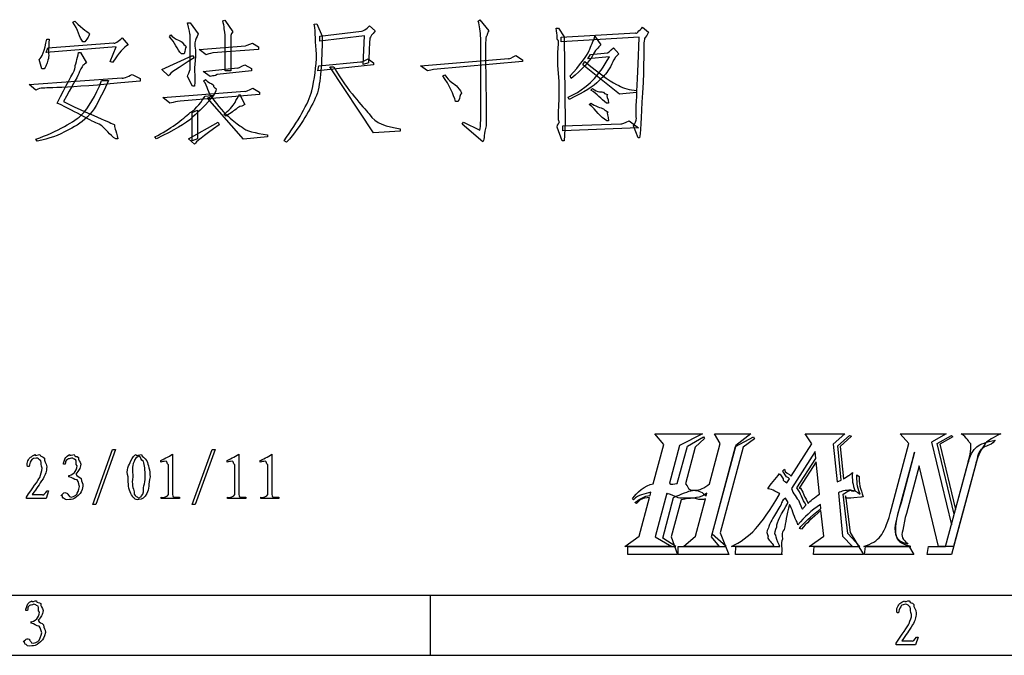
# Model space of a CAD drawing. Header units: millimetres. Extents: x 3 to 297, y 2 to 209.
# Tile 50 of 92: x 210 to 253, y 2 to 30. Entities that reach past the tile are written whole.
import ezdxf

# ---------------------------------------------------------------- set-up
doc = ezdxf.new("R2010")
doc.units = ezdxf.units.MM
doc.layers.get('0').update_dxf_attribs({"linetype": 'CONTINUOUS'})

msp = doc.modelspace()

# ---------------------------------------------------------------- linework, layer by layer
at = {"color": 0}
for p, q in [((212.544, 30.1032), (212.633, 30.1473)), ((217.571, 30.0812), (217.682, 30.0812)), ((217.682, 30.0812), (218.035, 29.5961)), ((219.115, 30.1694), (219.203, 30.1914)), ((219.203, 30.1914), (219.556, 29.6843)), ((223.128, 30.015), (223.238, 30.0371)), ((223.238, 30.0371), (223.48, 29.4859)), ((225.553, 29.9489), (225.796, 29.7284)), ((230.316, 30.1473), (230.382, 30.2135)), ((230.382, 30.2135), (230.779, 29.7284)), ((233.733, 29.8387), (233.843, 29.8387)), ((233.843, 29.8387), (234.086, 29.4638)), ((237.526, 29.8827), (237.79, 29.6623)), ((214.705, 29.4197), (214.97, 29.111)), ((216.778, 29.4638), (216.844, 29.552)), ((219.225, 27.9645), (219.225, 29.5741)), ((223.37, 29.4859), (225.2, 29.7064)), ((225.333, 29.5079), (223.37, 29.2654)), ((223.37, 29.2654), (223.37, 29.4859)), ((225.267, 28.2512), (225.333, 29.5079)), ((230.426, 25.8038), (230.426, 29.3977)), ((233.954, 29.4418), (237.217, 29.6402)), ((237.371, 29.4418), (233.954, 29.2433)), ((233.954, 29.2433), (233.954, 29.4418)), ((234.086, 29.4638), (234.13, 25.6715)), ((235.431, 29.4859), (235.695, 29.111)), ((214.441, 29.0229), (211.376, 28.7803)), ((211.376, 28.7803), (211.442, 28.9788)), ((211.398, 29.3536), (211.508, 29.3536)), ((211.442, 28.9788), (214.331, 29.1992)), ((213.074, 29.2433), (212.985, 29.2433)), ((214.176, 28.3834), (214.441, 29.0229)), ((217.516, 29.0229), (217.516, 29.0229)), ((218.079, 28.9126), (220.107, 29.0669)), ((220.416, 29.1772), (220.681, 29.0229)), ((220.416, 29.1772), (220.416, 29.1772)), ((220.681, 29.0229), (220.681, 28.9126)), ((236.247, 28.9788), (236.489, 28.7142)), ((212.787, 28.7803), (212.875, 28.7803)), ((212.875, 28.7803), (213.14, 28.3173)), ((216.447, 28.0307), (217.792, 28.648)), ((217.417, 28.7142), (217.307, 28.7142)), ((217.792, 28.648), (217.858, 28.5378)), ((218.387, 28.6701), (218.079, 28.9126)), ((220.681, 28.9126), (218.674, 28.7583)), ((227.78, 28.185), (231.638, 28.5157)), ((231.969, 28.648), (232.256, 28.4496)), ((235.122, 28.4937), (235.233, 28.6921)), ((236.07, 28.5819), (235.122, 28.4937)), ((235.233, 28.6921), (235.982, 28.7583)), ((211.177, 28.0527), (211.067, 28.4716)), ((214.286, 28.3393), (214.176, 28.3834)), ((218.255, 27.9425), (219.754, 28.0968)), ((220.085, 28.2291), (220.372, 28.0748)), ((220.372, 28.0748), (220.372, 27.9645)), ((225.729, 28.2291), (223.282, 27.9645)), ((223.282, 27.9645), (223.326, 28.185)), ((223.326, 28.185), (225.156, 28.3614)), ((225.729, 25.2525), (223.811, 28.1409)), ((223.811, 28.1409), (223.988, 28.1409)), ((225.509, 28.3173), (225.267, 28.2512)), ((225.487, 28.4937), (225.729, 28.3173)), ((225.487, 28.4937), (225.487, 28.4937)), ((225.729, 28.3173), (225.729, 28.2291)), ((228.089, 27.9645), (227.78, 28.185)), ((232.256, 28.3834), (228.353, 28.0307)), ((232.256, 28.4496), (232.256, 28.3834)), ((234.902, 28.2291), (234.99, 28.3834)), ((236.511, 26.9503), (234.902, 28.2291)), ((210.626, 27.3692), (214.683, 27.6558)), ((211.288, 28.0527), (211.177, 28.0527)), ((212.798, 27.8543), (212.798, 27.8543)), ((215.146, 27.8102), (215.499, 27.6338)), ((215.499, 27.6338), (215.499, 27.5235)), ((216.734, 27.744), (216.447, 28.0307)), ((217.792, 27.3031), (217.571, 27.722)), ((218.564, 27.722), (218.255, 27.9425)), ((220.372, 27.9645), (218.873, 27.8102)), ((219.468, 27.9645), (219.225, 27.9645)), ((228.772, 27.744), (228.86, 27.7881)), ((234.395, 27.6338), (234.351, 27.744)), ((234.395, 27.6338), (234.395, 27.6338)), ((210.913, 27.1267), (210.626, 27.3692)), ((213.801, 27.5456), (214.11, 27.5456)), ((217.88, 27.3031), (217.792, 27.3031)), ((218.277, 27.5235), (218.365, 27.5897)), ((218.707, 27.3472), (218.707, 27.3472)), ((220.438, 27.2149), (220.725, 27.0385)), ((235.64, 27.5566), (235.64, 27.5566)), ((237.547, 27.4574), (237.547, 27.4574)), ((210.913, 27.1267), (210.913, 27.1267)), ((216.491, 26.7959), (220.085, 27.0826)), ((216.8, 26.5534), (216.491, 26.7959)), ((220.725, 26.9282), (217.241, 26.6416)), ((218.343, 26.8621), (218.74, 26.9062)), ((218.453, 26.7739), (218.608, 26.84)), ((220.019, 24.9659), (218.453, 26.7739)), ((218.674, 26.84), (218.608, 26.84)), ((219.843, 26.9503), (220.085, 26.4873)), ((220.725, 27.0385), (220.725, 26.9282)), ((223.018, 27.0936), (223.018, 27.0936)), ((234.307, 26.7077), (234.262, 26.818)), ((235.254, 27.1267), (235.321, 27.1928)), ((237.261, 27.0164), (236.511, 26.9503)), ((237.261, 27.1046), (237.261, 27.0164)), ((219.655, 26.5755), (219.655, 26.5755)), ((229.434, 26.6196), (229.324, 26.6196)), ((229.434, 26.6196), (229.434, 26.6196)), ((235.188, 26.4873), (235.254, 26.5534)), ((235.188, 26.4873), (235.188, 26.4873)), ((236.026, 26.5534), (235.938, 26.5534)), ((213.294, 26.0794), (213.294, 26.0794)), ((217.77, 26.1345), (218.012, 26.2447)), ((217.77, 24.8998), (217.77, 26.1345)), ((217.792, 25.936), (217.792, 25.936)), ((218.012, 26.2447), (218.012, 24.988)), ((219.247, 25.9801), (219.159, 26.0683)), ((217.616, 24.988), (218.917, 25.7156)), ((218.917, 25.7156), (218.961, 25.6053)), ((219.964, 25.4951), (219.964, 25.4951)), ((229.61, 25.6274), (229.676, 25.7156)), ((230.514, 24.8557), (229.61, 25.6274)), ((229.676, 25.7156), (230.382, 25.3628)), ((233.998, 24.8998), (233.777, 25.4951)), ((234.02, 25.5612), (236.577, 25.6494)), ((234.02, 25.3407), (234.02, 25.5612)), ((234.13, 25.6715), (234.086, 24.8998)), ((236.026, 25.7817), (235.96, 25.7817)), ((236.93, 25.7817), (237.349, 25.473)), ((237.327, 25.0321), (237.129, 25.5612)), ((216.204, 24.988), (216.138, 25.0762)), ((221.077, 25.0762), (220.019, 24.9659)), ((221.077, 25.1643), (221.077, 25.0762)), ((226.898, 25.3187), (225.729, 25.2525)), ((226.898, 25.4289), (226.898, 25.3187)), ((226.898, 25.4289), (226.898, 25.4289)), ((237.349, 25.473), (234.02, 25.3407)), ((210.979, 24.8777), (210.913, 24.9659)), ((214.507, 24.988), (214.419, 24.988)), ((217.88, 24.7454), (217.616, 24.988)), ((218.012, 24.988), (217.77, 24.8998)), ((221.915, 24.8336), (221.805, 24.8998)), ((234.086, 24.8998), (233.998, 24.8998)), ((237.393, 25.0321), (237.327, 25.0321)), ((238.066, 12.0385), (240.149, 12.0385)), ((238.452, 11.581), (238.066, 12.0385)), ((240.149, 12.0385), (239.146, 11.5369)), ((239.488, 11.4984), (240.193, 11.9063)), ((240.237, 11.8401), (239.83, 11.4543)), ((240.193, 11.9063), (240.237, 11.8401)), ((240.932, 11.6141), (240.684, 12.0385)), ((240.684, 12.0385), (242.266, 12.0385)), ((241.599, 11.4928), (242.387, 11.9063)), ((242.266, 12.0385), (241.61, 11.5369)), ((242.426, 11.8291), (241.941, 11.4543)), ((242.387, 11.9063), (242.426, 11.8291)), ((244.943, 11.6086), (244.657, 12.0385)), ((244.657, 12.0385), (246.399, 12.0385)), ((246.399, 12.0385), (245.886, 11.5921)), ((246.079, 11.5204), (246.603, 11.9779)), ((246.691, 11.9393), (246.189, 11.4928)), ((246.603, 11.9779), (246.691, 11.9393)), ((249.206, 11.6196), (248.815, 12.0385)), ((248.815, 12.0385), (250.832, 12.0385)), ((250.832, 12.0385), (250.192, 11.6803)), ((250.192, 11.6803), (251.063, 8.0477)), ((250.44, 11.6196), (251.069, 11.9779)), ((251.124, 11.9063), (250.562, 11.5921)), ((251.069, 11.9779), (251.124, 11.9063)), ((251.494, 12.0385), (253.23, 12.0385)), ((252.982, 11.763), (252.882, 11.6472)), ((252.982, 11.763), (252.982, 11.763)), ((237.988, 9.8557), (238.452, 11.581)), ((239.146, 11.5369), (238.7, 9.8833)), ((239.047, 9.8612), (239.488, 11.4984)), ((239.83, 11.4543), (239.4, 9.8557)), ((240.458, 9.8557), (240.932, 11.6141)), ((241.61, 11.5369), (240.535, 7.5241)), ((240.568, 7.6454), (241.599, 11.4928)), ((241.941, 11.4543), (240.932, 7.695)), ((244.045, 10.1865), (244.943, 11.6086)), ((245.092, 11.2668), (244.056, 9.6518)), ((245.115, 10.9692), (245.092, 11.2668)), ((245.886, 11.5921), (246.063, 9.9329)), ((246.239, 10.0156), (246.079, 11.5204)), ((246.189, 11.4928), (246.338, 10.0707)), ((248.379, 8.5439), (249.206, 11.6196)), ((249.454, 11.2338), (248.859, 9.0179)), ((249.344, 10.8314), (249.454, 11.2338)), ((251.19, 8.5163), (250.44, 11.6196)), ((250.562, 11.5921), (251.245, 8.7257)), ((244.282, 9.6738), (245.115, 10.9692)), ((245.142, 10.8204), (244.425, 9.7069)), ((245.28, 9.4038), (245.142, 10.8204)), ((248.781, 8.7257), (249.344, 10.8314)), ((243.659, 10.4124), (243.742, 10.4951)), ((243.687, 10.3849), (243.659, 10.4124)), ((249.647, 10.644), (249.09, 8.5494)), ((250.507, 7.0996), (249.647, 10.644)), ((250.81, 7.0996), (251.786, 10.7322)), ((252.149, 10.7708), (251.069, 6.7469)), ((252.078, 10.5117), (251.163, 7.0996)), ((251.245, 8.7257), (251.73, 10.5282)), ((251.73, 10.5282), (251.78, 10.7267)), ((252.144, 10.7597), (252.078, 10.5117)), ((243.571, 10.2416), (243.692, 10.0762)), ((243.852, 9.8998), (243.968, 10.0707)), ((243.968, 10.0707), (243.929, 10.1093)), ((246.063, 9.9329), (246.239, 10.0156)), ((246.404, 10.1148), (246.559, 10.2195)), ((246.923, 10.2416), (247.022, 10.1755)), ((239.4, 9.8557), (239.477, 9.7675)), ((244.453, 9.6628), (244.558, 9.4809)), ((237.129, 9.1557), (237.085, 9.1998)), ((237.371, 7.5572), (237.829, 9.2494)), ((237.851, 9.3431), (237.889, 9.4919)), ((238.584, 9.4479), (238.071, 7.5241)), ((238.408, 7.469), (238.887, 9.2494)), ((239.03, 9.2659), (238.672, 9.4148)), ((239.212, 9.1557), (238.777, 7.5241)), ((238.887, 9.2494), (239.003, 9.3045)), ((239.251, 9.1557), (239.212, 9.1557)), ((239.841, 7.5572), (240.282, 9.1998)), ((240.309, 9.3045), (240.348, 9.4479)), ((243.511, 9.3707), (243.538, 9.4258)), ((243.907, 9.0344), (243.786, 9.2163)), ((246.112, 9.4588), (246.289, 7.5517)), ((246.531, 7.6784), (246.316, 9.3927)), ((246.426, 9.3266), (246.63, 7.7115)), ((247.099, 9.2659), (246.785, 9.2384)), ((247.066, 9.3927), (247.038, 9.4699)), ((237.25, 8.9958), (237.178, 9.0344)), ((243.549, 8.8525), (243.307, 8.4557)), ((243.996, 8.9076), (243.968, 8.9517)), ((244.392, 9.0565), (244.497, 8.8084)), ((244.574, 8.8029), (244.64, 8.8635)), ((244.762, 9.051), (244.784, 8.9903)), ((245.307, 8.7368), (245.346, 8.7753)), ((245.346, 8.7753), (245.324, 8.9517)), ((245.467, 7.5517), (245.346, 8.6816)), ((248.682, 8.3619), (248.781, 8.7257)), ((249.04, 8.373), (248.936, 7.8163)), ((249.09, 8.5494), (249.04, 8.373)), ((251.063, 8.0477), (251.19, 8.5163)), ((244.337, 8.0588), (244.299, 8.169)), ((244.492, 7.8659), (244.409, 7.8879)), ((236.743, 7.0996), (237.371, 7.5572)), ((238.071, 7.5241), (238.804, 7.0996)), ((238.986, 7.0996), (238.408, 7.469)), ((238.777, 7.5241), (239.052, 6.7469)), ((239.317, 7.0996), (239.841, 7.5572)), ((240.535, 7.5241), (240.877, 7.0996)), ((241.186, 7.0996), (240.568, 7.6454)), ((240.932, 7.695), (241.307, 6.7469)), ((244.828, 7.0996), (245.467, 7.5517)), ((246.289, 7.5517), (246.735, 7.0996)), ((247.055, 7.0996), (246.531, 7.6784)), ((246.63, 7.7115), (247.215, 6.7469)), ((238.804, 7.0996), (236.743, 7.0996)), ((236.881, 6.7469), (236.881, 7.0996)), ((236.881, 7.0996), (238.986, 7.0996)), ((239.086, 6.7469), (239.086, 7.0996)), ((239.086, 7.0996), (241.186, 7.0996)), ((240.877, 7.0996), (239.317, 7.0996)), ((243.312, 7.0996), (241.416, 7.0996)), ((241.598, 6.7469), (241.614, 7.0996)), ((241.614, 7.0996), (243.543, 7.0996)), ((243.543, 7.0996), (243.516, 7.1713)), ((246.735, 7.0996), (244.828, 7.0996)), ((245.021, 6.7469), (245.043, 7.0996)), ((245.043, 7.0996), (247.055, 7.0996)), ((249.09, 7.0996), (247.227, 7.0996)), ((247.26, 6.7469), (247.293, 7.0996)), ((247.293, 7.0996), (249.289, 7.0996)), ((249.289, 7.0996), (249.09, 7.0996)), ((249.128, 7.243), (249.151, 7.2099)), ((249.184, 7.1437), (249.415, 6.7469)), ((250.01, 6.7469), (250.055, 7.0996)), ((250.055, 7.0996), (250.81, 7.0996)), ((251.163, 7.0996), (250.507, 7.0996)), ((239.052, 6.7469), (236.881, 6.7469)), ((241.307, 6.7469), (239.086, 6.7469)), ((243.643, 6.7469), (241.598, 6.7469)), ((247.215, 6.7469), (245.021, 6.7469)), ((249.415, 6.7469), (247.26, 6.7469)), ((251.069, 6.7469), (250.01, 6.7469)), ((24.9769, 4.9747), (291.994, 4.9747)), ((228.211, 4.9747), (228.211, 2.3289)), ((210.552, 4.294), (210.486, 4.294)), ((248.752, 4.1947), (248.686, 4.1947)), ((210.712, 3.7428), (210.712, 3.8089)), ((249.607, 3.1309), (249.491, 2.7891)), ((249.541, 3.1309), (249.607, 3.1309)), ((248.637, 2.7891), (248.637, 2.8553)), ((249.491, 2.7891), (248.637, 2.7891)), ((248.89, 2.971), (249.337, 2.971)), ((248.89, 2.971), (248.89, 2.971)), ((2.7519, 2.3289), (297.215, 2.3289))]:
    msp.add_line(p, q, dxfattribs=at)
at = {"color": 5}
for p, q in [((213.413, 8.9393), (214.284, 11.3592)), ((214.416, 11.3592), (213.545, 8.9393)), ((214.284, 11.3592), (214.416, 11.3592)), ((217.774, 8.9393), (218.645, 11.3592)), ((218.777, 11.3592), (217.907, 8.9393)), ((218.645, 11.3592), (218.777, 11.3592)), ((215.787, 10.8575), (215.787, 10.8575)), ((216.397, 10.8024), (216.397, 10.8686)), ((216.91, 11.1552), (216.91, 9.4079)), ((219.305, 10.8024), (219.305, 10.8686)), ((219.818, 11.1552), (219.818, 9.4079)), ((220.759, 10.8024), (220.759, 10.8686)), ((221.272, 11.1552), (221.272, 9.4079)), ((210.626, 10.6095), (210.555, 10.6095)), ((212.207, 10.7087), (212.135, 10.7087)), ((216.734, 9.3858), (216.734, 10.6812)), ((219.641, 9.3858), (219.641, 10.6812)), ((221.095, 9.3858), (221.095, 10.6812)), ((212.367, 10.1575), (212.367, 10.2237)), ((211.481, 9.5457), (211.365, 9.2039)), ((211.409, 9.5457), (211.481, 9.5457)), ((215.23, 9.5016), (215.23, 9.5016)), ((210.511, 9.2039), (210.511, 9.27)), ((211.365, 9.2039), (210.511, 9.2039)), ((210.759, 9.3858), (211.205, 9.3858)), ((210.759, 9.3858), (210.759, 9.3858)), ((216.42, 9.2039), (216.42, 9.27)), ((217.213, 9.2039), (216.42, 9.2039)), ((217.213, 9.27), (217.213, 9.2039)), ((219.327, 9.2039), (219.327, 9.27)), ((220.121, 9.2039), (219.327, 9.2039)), ((220.121, 9.27), (220.121, 9.2039)), ((220.781, 9.2039), (220.781, 9.27)), ((221.575, 9.2039), (220.781, 9.2039)), ((221.575, 9.27), (221.575, 9.2039)), ((213.545, 8.9393), (213.413, 8.9393)), ((217.907, 8.9393), (217.774, 8.9393))]:
    msp.add_line(p, q, dxfattribs=at)
at = {"color": 0}
for points in [[(212.985, 29.2433), (212.831, 29.4197), (212.765, 29.7946), (212.544, 30.1032)], [(212.633, 30.1473), (212.963, 29.7863), (213.257, 29.6402), (213.272, 29.5961)], [(217.682, 29.552), (217.682, 29.552), (217.644, 29.8015), (217.571, 30.0812)], [(219.225, 29.5741), (219.181, 29.654), (219.188, 29.9338), (219.115, 30.1694)], [(223.227, 28.7032), (223.15, 29.1992), (223.201, 29.6623), (223.128, 30.015)], [(225.2, 29.7064), (225.251, 29.6981), (225.406, 29.7863), (225.553, 29.9489)], [(230.426, 29.3977), (230.411, 29.6843), (230.389, 29.9558), (230.316, 30.1473)], [(233.843, 29.2985), (233.747, 29.2571), (233.806, 29.5438), (233.733, 29.8387)], [(237.217, 29.6402), (237.231, 29.552), (237.378, 29.7353), (237.526, 29.8827)], [(213.272, 29.5961), (213.228, 29.4638), (213.22, 29.4335), (213.074, 29.2433)], [(214.331, 29.1992), (214.359, 29.1248), (214.543, 29.2723), (214.705, 29.4197)], [(217.307, 28.7142), (217.093, 28.9195), (217.027, 29.1992), (216.778, 29.4638)], [(216.844, 29.552), (216.99, 29.3453), (217.23, 29.3095), (217.34, 29.2213)], [(217.682, 28.8024), (217.682, 29.1689), (217.682, 29.4776), (217.682, 29.552)], [(218.035, 29.5961), (217.96, 29.3894), (217.924, 29.3867), (217.924, 29.3205)], [(219.556, 29.6843), (219.46, 29.5658), (219.468, 29.4749), (219.468, 29.4087)], [(219.468, 29.4087), (219.46, 29.3164), (219.468, 28.8603), (219.468, 27.9645)], [(223.48, 29.4859), (223.459, 28.3022), (223.425, 27.4864), (223.227, 26.8841)], [(225.586, 29.4418), (225.531, 29.3756), (225.553, 29.0366), (225.509, 28.3173)], [(225.796, 29.7284), (225.663, 29.552), (225.593, 29.4707), (225.586, 29.4418)], [(230.691, 29.5079), (230.572, 29.3756), (230.668, 28.1189), (230.668, 25.5612)], [(230.779, 29.7284), (230.719, 29.6402), (230.704, 29.581), (230.691, 29.5079)], [(235.188, 28.8575), (235.233, 29.0229), (235.387, 29.3095), (235.431, 29.4859)], [(237.25, 25.8919), (237.202, 25.965), (237.297, 27.1777), (237.371, 29.4418)], [(237.79, 29.6623), (237.658, 29.4046), (237.594, 29.4087), (237.603, 29.3426)], [(211.067, 28.4716), (211.169, 28.5226), (211.31, 28.8823), (211.398, 29.3536)], [(211.508, 29.3536), (211.449, 28.9195), (211.497, 28.648), (211.475, 28.5157)], [(214.97, 29.111), (214.771, 28.9925), (214.58, 28.7803), (214.286, 28.3393)], [(217.34, 29.2213), (217.446, 29.0518), (217.508, 29.0669), (217.516, 29.0229)], [(217.516, 29.0229), (217.461, 28.9636), (217.49, 28.8754), (217.417, 28.7142)], [(217.924, 29.3205), (217.843, 29.14), (217.924, 29.0187), (217.924, 28.615)], [(220.107, 29.0669), (220.063, 29.0518), (220.268, 29.118), (220.416, 29.1772)], [(233.866, 27.5015), (233.747, 28.5378), (233.843, 29.2323), (233.843, 29.2985)], [(235.695, 29.111), (235.57, 28.9925), (235.453, 28.8754), (235.321, 28.626)], [(235.982, 28.7583), (235.938, 28.728), (236.128, 28.8465), (236.247, 28.9788)], [(237.603, 29.3426), (237.555, 29.2723), (237.592, 28.648), (237.547, 27.4574)], [(211.475, 28.5157), (211.405, 28.3022), (211.39, 28.2291), (211.288, 28.0527)], [(212.633, 28.0638), (212.624, 28.214), (212.757, 28.5006), (212.787, 28.7803)], [(217.858, 28.5378), (217.122, 28.0665), (216.807, 27.8901), (216.734, 27.744)], [(217.682, 28.0307), (217.682, 28.0817), (217.682, 28.3752), (217.682, 28.8024)], [(217.924, 28.615), (217.843, 28.0968), (217.909, 27.773), (217.88, 27.3031)], [(218.674, 28.7583), (218.505, 28.699), (218.505, 28.7142), (218.387, 28.6701)], [(223.018, 27.0936), (223.135, 27.5676), (223.219, 28.1809), (223.227, 28.7032)], [(231.638, 28.5157), (231.63, 28.4496), (231.807, 28.5736), (231.969, 28.648)], [(234.351, 27.744), (234.761, 28.185), (235.07, 28.615), (235.188, 28.8575)], [(235.321, 28.626), (235.188, 28.3752), (234.88, 28.0445), (234.395, 27.6338)], [(235.42, 27.6338), (235.57, 27.8019), (235.82, 28.1409), (236.07, 28.5819)], [(236.313, 28.5157), (236.203, 28.3904), (236.232, 28.3504), (236.115, 28.1519)], [(236.489, 28.7142), (236.349, 28.5957), (236.327, 28.5598), (236.313, 28.5157)], [(211.861, 26.5534), (212.243, 27.3472), (212.558, 27.8653), (212.633, 28.0638)], [(212.953, 28.1519), (212.845, 28.0086), (212.864, 27.9866), (212.798, 27.8543)], [(213.14, 28.3173), (213.037, 28.2581), (212.988, 28.2181), (212.953, 28.1519)], [(219.754, 28.0968), (219.71, 28.0527), (219.922, 28.1547), (220.085, 28.2291)], [(223.988, 28.1409), (224.619, 27.0385), (225.24, 26.4239), (225.542, 26.0794)], [(225.156, 28.3614), (225.207, 28.3463), (225.34, 28.4193), (225.487, 28.4937)], [(234.99, 28.3834), (235.747, 27.744), (236.25, 27.4271), (236.478, 27.3251)], [(236.115, 28.1519), (235.967, 27.8763), (235.839, 27.7551), (235.64, 27.5566)], [(212.798, 27.8543), (212.713, 27.6255), (212.507, 27.31), (212.126, 26.6196)], [(214.683, 27.6558), (214.727, 27.6255), (214.939, 27.7068), (215.146, 27.8102)], [(217.571, 27.722), (217.563, 27.7881), (217.682, 27.9425), (217.682, 28.0307)], [(218.873, 27.8102), (218.769, 27.7289), (218.71, 27.7799), (218.564, 27.722)], [(228.353, 28.0307), (228.265, 27.9935), (228.206, 28.0086), (228.089, 27.9645)], [(229.324, 26.6196), (229.235, 26.9351), (229.05, 27.3472), (228.772, 27.744)], [(228.86, 27.7881), (229.029, 27.4932), (229.293, 27.3913), (229.412, 27.259)], [(234.262, 26.818), (234.849, 27.0674), (235.235, 27.4423), (235.42, 27.6338)], [(211.233, 27.2149), (211.096, 27.2149), (211.074, 27.1846), (210.913, 27.1267)], [(215.499, 27.5235), (212.611, 27.2149), (211.284, 27.2149), (211.233, 27.2149)], [(212.953, 26.0683), (213.198, 26.3026), (213.551, 26.8841), (213.801, 27.5456)], [(214.11, 27.5456), (213.713, 26.7298), (213.543, 26.3508), (213.294, 26.0794)], [(218.608, 26.84), (218.489, 26.9641), (218.453, 27.3031), (218.277, 27.5235)], [(218.365, 27.5897), (218.416, 27.4794), (218.641, 27.405), (218.707, 27.3472)], [(218.707, 27.3472), (218.666, 27.2438), (218.813, 27.2328), (218.828, 27.1818)], [(220.085, 27.0826), (220.063, 27.0233), (220.275, 27.1405), (220.438, 27.2149)], [(229.412, 27.259), (229.5, 27.1115), (229.588, 27.0385), (229.588, 26.9944)], [(233.887, 25.7486), (233.777, 25.6853), (233.879, 26.3688), (233.866, 27.5015)], [(235.64, 27.5566), (235.335, 27.2438), (234.997, 27.0743), (234.307, 26.7077)], [(236.478, 27.3251), (236.673, 27.1846), (236.966, 27.1487), (237.261, 27.1046)], [(237.547, 27.4574), (237.466, 26.1855), (237.451, 25.4579), (237.393, 25.0321)], [(217.682, 26.1345), (217.975, 26.3026), (218.196, 26.6554), (218.343, 26.8621)], [(218.74, 26.9062), (218.387, 26.4942), (218.07, 26.1855), (217.792, 25.936)], [(218.608, 26.84), (219.225, 25.9801), (219.75, 25.6412), (219.964, 25.4951)], [(218.828, 27.1818), (218.813, 27.0233), (218.791, 27.0164), (218.674, 26.84)], [(219.655, 26.5755), (219.68, 26.6857), (219.812, 26.8318), (219.843, 26.9503)], [(221.805, 24.8998), (222.4, 25.7597), (222.885, 26.5424), (223.018, 27.0936)], [(223.227, 26.8841), (222.943, 26.2737), (222.59, 25.5971), (221.915, 24.8336)], [(229.588, 26.9944), (229.5, 26.9062), (229.536, 26.8249), (229.434, 26.6196)], [(235.938, 26.5534), (235.687, 26.7436), (235.548, 26.9503), (235.254, 27.1267)], [(235.321, 27.1928), (235.57, 27.0082), (235.736, 27.0633), (235.817, 27.0275)], [(235.817, 27.0275), (235.85, 26.9351), (235.952, 26.9572), (235.982, 26.9282)], [(235.982, 26.9282), (235.908, 26.8759), (236.026, 26.7739), (236.026, 26.5534)], [(213.702, 25.6274), (213.316, 25.7597), (212.787, 26.1262), (211.861, 26.5534)], [(212.126, 26.6196), (213.566, 25.936), (214.344, 25.6343), (214.375, 25.6053)], [(217.241, 26.6416), (217.078, 26.5975), (217.02, 26.6113), (216.8, 26.5534)], [(219.159, 26.0683), (219.371, 26.1855), (219.559, 26.4432), (219.655, 26.5755)], [(219.765, 26.344), (219.578, 26.2006), (219.512, 26.1414), (219.247, 25.9801)], [(220.085, 26.4873), (219.856, 26.3619), (219.845, 26.4239), (219.765, 26.344)], [(235.96, 25.7817), (235.658, 25.9209), (235.497, 26.2668), (235.188, 26.4873)], [(235.254, 26.5534), (235.423, 26.4211), (235.707, 26.3508), (235.817, 26.2999)], [(210.913, 24.9659), (211.861, 25.3049), (212.635, 25.7445), (212.953, 26.0683)], [(213.294, 26.0794), (212.977, 25.7156), (212.732, 25.575), (212.357, 25.3848)], [(216.138, 25.0762), (216.8, 25.3931), (217.387, 25.8548), (217.682, 26.1345)], [(217.792, 25.936), (217.475, 25.6412), (216.983, 25.3711), (216.204, 24.988)], [(225.542, 26.0794), (225.81, 25.6412), (226.295, 25.5171), (226.898, 25.4289)], [(235.817, 26.2999), (235.879, 26.2006), (235.989, 26.2034), (236.004, 26.1676)], [(236.004, 26.1676), (235.908, 26.1262), (236.026, 26.0022), (236.026, 25.7817)], [(214.419, 24.988), (214.154, 25.1423), (214.002, 25.4372), (213.702, 25.6274)], [(214.375, 25.6053), (214.331, 25.524), (214.448, 25.3711), (214.507, 24.988)], [(218.961, 25.6053), (218.225, 25.0844), (217.938, 24.8488), (217.88, 24.7454)], [(219.964, 25.4951), (220.121, 25.3339), (220.548, 25.2388), (221.077, 25.1643)], [(230.382, 25.3628), (230.411, 25.4069), (230.426, 25.6412), (230.426, 25.8038)], [(230.668, 25.5612), (230.558, 25.2016), (230.602, 25.0031), (230.514, 24.8557)], [(233.777, 25.4951), (233.777, 25.6122), (233.887, 25.7114), (233.887, 25.7486)], [(236.577, 25.6494), (236.584, 25.5971), (236.768, 25.7073), (236.93, 25.7817)], [(237.129, 25.5612), (237.187, 25.6412), (237.242, 25.7886), (237.25, 25.8919)], [(212.357, 25.3848), (211.875, 25.0982), (211.522, 25.0252), (210.979, 24.8777)], [(251.912, 11.6086), (251.838, 11.6665), (251.743, 11.9021), (251.494, 12.0385)], [(252.177, 11.4818), (252.327, 11.5755), (252.61, 11.7189), (252.982, 11.763)], [(253.23, 12.0385), (252.889, 11.887), (252.68, 11.7519), (252.563, 11.6307)], [(251.78, 10.7267), (251.901, 11.1345), (251.945, 11.4612), (251.912, 11.6086)], [(251.786, 10.7322), (251.879, 11.0574), (252.011, 11.3412), (252.177, 11.4818)], [(252.563, 11.6307), (252.36, 11.3357), (252.246, 11.1456), (252.144, 10.7597)], [(252.42, 11.3936), (252.221, 11.2475), (252.227, 11.0601), (252.149, 10.7708)], [(252.882, 11.6472), (252.662, 11.4984), (252.522, 11.5176), (252.42, 11.3936)], [(243.929, 10.1093), (243.787, 10.1603), (243.753, 10.3146), (243.687, 10.3849)], [(243.742, 10.4951), (243.75, 10.3325), (243.953, 10.3036), (244.045, 10.1865)], [(243.014, 9.6352), (243.119, 9.8254), (243.381, 10.0707), (243.521, 10.3022)], [(243.521, 10.3022), (243.519, 10.2595), (243.563, 10.2485), (243.571, 10.2416)], [(243.692, 10.0762), (243.651, 9.966), (243.789, 9.9577), (243.852, 9.8998)], [(246.338, 10.0707), (246.345, 10.0432), (246.393, 10.1065), (246.404, 10.1148)], [(246.559, 10.2195), (246.548, 10.1823), (246.705, 10.3256), (246.735, 10.3518)], [(246.735, 10.3518), (246.683, 10.0321), (246.754, 9.7951), (246.829, 9.5636)], [(247.038, 9.4699), (246.929, 9.6711), (246.914, 10.0128), (246.923, 10.2416)], [(247.022, 10.1755), (246.999, 9.8736), (247.077, 9.6587), (247.198, 9.277)], [(237.085, 9.1998), (237.24, 9.4588), (237.636, 9.7896), (237.988, 9.8557)], [(238.7, 9.8833), (238.755, 9.7675), (238.915, 9.864), (239.047, 9.8612)], [(239.003, 9.3045), (239.346, 9.4506), (239.631, 9.5691), (239.775, 9.5691)], [(239.477, 9.7675), (239.522, 9.5691), (239.717, 9.5691), (239.857, 9.5691)], [(239.775, 9.5691), (239.956, 9.5691), (240.184, 9.4809), (240.309, 9.3045)], [(239.857, 9.5691), (239.981, 9.5691), (240.26, 9.6642), (240.458, 9.8557)], [(243.538, 9.4258), (243.401, 9.4699), (243.26, 9.6091), (243.014, 9.6352)], [(244.056, 9.6518), (244.103, 9.4216), (244.304, 9.2508), (244.392, 9.0565)], [(244.695, 8.9131), (244.53, 9.175), (244.458, 9.4451), (244.282, 9.6738)], [(244.425, 9.7069), (244.346, 9.6352), (244.449, 9.6655), (244.453, 9.6628)], [(246.669, 9.5691), (246.407, 9.5691), (246.24, 9.5319), (246.112, 9.4588)], [(246.316, 9.3927), (246.411, 9.4506), (246.543, 9.5691), (246.658, 9.5691)], [(246.658, 9.5691), (246.779, 9.5691), (246.929, 9.5098), (247.066, 9.3927)], [(246.829, 9.5636), (246.683, 9.4506), (246.702, 9.5691), (246.669, 9.5691)], [(237.889, 9.4919), (237.597, 9.3996), (237.352, 9.3789), (237.129, 9.1557)], [(237.178, 9.0344), (237.369, 9.1612), (237.6, 9.3211), (237.851, 9.3431)], [(237.829, 9.2494), (237.509, 9.2384), (237.422, 9.164), (237.25, 8.9958)], [(238.672, 9.4148), (238.618, 9.3597), (238.624, 9.4368), (238.584, 9.4479)], [(239.411, 9.2163), (239.185, 9.2163), (239.103, 9.2329), (239.03, 9.2659)], [(239.78, 9.2163), (239.562, 9.2163), (239.438, 9.1957), (239.251, 9.1557)], [(240.348, 9.4479), (240.052, 9.2163), (239.744, 9.2163), (239.411, 9.2163)], [(240.282, 9.1998), (240.018, 9.0978), (239.952, 9.2163), (239.78, 9.2163)], [(242.48, 7.8713), (242.744, 8.1718), (243.12, 8.694), (243.511, 9.3707)], [(243.786, 9.2163), (243.611, 9.1309), (243.648, 9.0096), (243.549, 8.8525)], [(244.558, 9.4809), (244.596, 9.3004), (244.685, 9.2453), (244.762, 9.051)], [(244.784, 8.9903), (244.835, 9.0868), (245.095, 9.2673), (245.28, 9.4038)], [(246.476, 9.2163), (246.393, 9.2163), (246.448, 9.2522), (246.426, 9.3266)], [(246.785, 9.2384), (246.584, 9.2163), (246.538, 9.2163), (246.476, 9.2163)], [(247.198, 9.277), (247.062, 9.2494), (247.106, 9.2659), (247.099, 9.2659)], [(243.411, 7.9706), (243.368, 8.1539), (243.643, 8.5631), (243.907, 9.0344)], [(243.968, 8.9517), (243.827, 8.4694), (243.809, 8.1332), (243.736, 7.8548)], [(244.299, 8.169), (244.173, 8.3812), (244.124, 8.632), (243.996, 8.9076)], [(245.324, 8.9517), (244.912, 8.6651), (244.624, 8.3964), (244.337, 8.0588)], [(244.409, 7.8879), (244.541, 8.1139), (244.928, 8.4239), (245.307, 8.7368)], [(245.346, 8.6816), (244.945, 8.3371), (244.708, 8.1221), (244.492, 7.8659)], [(244.497, 8.8084), (244.5, 8.7051), (244.51, 8.7878), (244.525, 8.7588)], [(244.525, 8.7588), (244.541, 8.6982), (244.566, 8.7946), (244.574, 8.8029)], [(244.64, 8.8635), (244.607, 8.8746), (244.674, 8.8911), (244.695, 8.9131)], [(248.859, 9.0179), (248.586, 8.2572), (248.595, 7.8438), (248.632, 7.6233)], [(243.307, 8.4557), (243.1, 8.1428), (243.087, 8.0657), (243.047, 7.9265)], [(247.96, 7.5572), (248.094, 7.7129), (248.254, 8.0767), (248.379, 8.5439)], [(249.151, 7.2099), (248.601, 7.294), (248.509, 7.7143), (248.682, 8.3619)], [(241.416, 7.0996), (241.796, 7.2898), (242.182, 7.5475), (242.48, 7.8713)], [(243.047, 7.9265), (242.906, 7.7418), (243.005, 7.6619), (243.031, 7.5627)], [(243.373, 7.6068), (243.265, 7.6578), (243.374, 7.83), (243.411, 7.9706)], [(243.736, 7.8548), (243.593, 7.6729), (243.665, 7.5475), (243.654, 7.4304)], [(248.936, 7.8163), (248.806, 7.5544), (248.981, 7.367), (249.128, 7.243)], [(243.031, 7.5627), (242.961, 7.4304), (243.136, 7.3367), (243.257, 7.1713)], [(243.516, 7.1713), (243.409, 7.3339), (243.386, 7.5034), (243.373, 7.6068)], [(243.654, 7.4304), (243.571, 7.2058), (243.637, 7.1245), (243.637, 6.8571)], [(247.227, 7.0996), (247.554, 7.2127), (247.808, 7.3656), (247.96, 7.5572)], [(248.632, 7.6233), (248.663, 7.3449), (248.856, 7.243), (249.184, 7.1437)], [(243.257, 7.1713), (243.214, 7.1327), (243.29, 7.1327), (243.312, 7.0996)], [(243.637, 6.8571), (243.574, 6.7979), (243.643, 6.7979), (243.643, 6.7469)], [(210.486, 4.294), (210.472, 4.3408), (210.516, 4.5117), (210.568, 4.5861)], [(210.645, 4.509), (210.535, 4.4442), (210.574, 4.4001), (210.552, 4.294)], [(210.568, 4.5861), (210.579, 4.6054), (210.684, 4.7032), (210.75, 4.7184)], [(210.833, 4.5696), (210.736, 4.5213), (210.689, 4.5489), (210.645, 4.509)], [(210.75, 4.7184), (210.715, 4.6357), (210.884, 4.7322), (210.943, 4.7184)], [(211.02, 4.4814), (210.902, 4.5213), (210.917, 4.5696), (210.833, 4.5696)], [(210.943, 4.7184), (210.954, 4.6095), (211.07, 4.6661), (211.136, 4.5972)], [(211.086, 4.2278), (210.987, 4.2899), (211.064, 4.4263), (211.02, 4.4814)], [(211.136, 4.5972), (211.089, 4.4731), (211.238, 4.4318), (211.235, 4.2995)], [(248.686, 4.1947), (248.616, 4.367), (248.748, 4.5448), (248.807, 4.6082)], [(248.841, 4.4538), (248.77, 4.3711), (248.766, 4.294), (248.752, 4.1947)], [(248.807, 4.6082), (248.854, 4.6095), (248.936, 4.7074), (249.006, 4.7184)], [(249.055, 4.5696), (248.863, 4.5213), (248.888, 4.531), (248.841, 4.4538)], [(249.006, 4.7184), (248.998, 4.6357), (249.149, 4.7322), (249.216, 4.7184)], [(249.26, 4.4428), (249.174, 4.5213), (249.155, 4.5696), (249.055, 4.5696)], [(249.216, 4.7184), (249.251, 4.6095), (249.353, 4.655), (249.42, 4.5641)], [(249.32, 4.1231), (249.251, 4.2388), (249.3, 4.3615), (249.26, 4.4428)], [(249.42, 4.5641), (249.388, 4.429), (249.524, 4.3491), (249.524, 4.1837)], [(210.712, 3.8089), (210.712, 3.7786), (210.888, 3.8502), (210.965, 3.9357)], [(210.965, 3.9357), (210.987, 3.9481), (211.086, 4.1176), (211.086, 4.2278)], [(211.235, 4.2995), (211.204, 4.0955), (211.161, 4.0253), (211.015, 3.864)], [(249.216, 3.7207), (249.251, 3.8558), (249.32, 3.9908), (249.32, 4.1231)], [(249.524, 4.1837), (249.505, 3.9812), (249.47, 3.8433), (249.364, 3.6601)], [(211.07, 3.6105), (210.91, 3.6063), (210.884, 3.7317), (210.712, 3.7428)], [(211.015, 3.864), (211.045, 3.7648), (211.2, 3.7483), (211.252, 3.6711)], [(211.175, 3.3128), (211.164, 3.3376), (211.139, 3.536), (211.07, 3.6105)], [(211.252, 3.6711), (211.27, 3.4961), (211.335, 3.4851), (211.335, 3.3348)], [(248.637, 2.8553), (248.88, 3.2315), (249.149, 3.5843), (249.216, 3.7207)], [(249.364, 3.6601), (249.174, 3.3817), (249.1, 3.2494), (248.89, 2.971)], [(210.458, 3.0152), (210.472, 3.0372), (210.508, 3.0496), (210.541, 3.0537)], [(210.541, 3.0537), (210.542, 3.0441), (210.61, 3.0496), (210.64, 3.0317)], [(210.64, 3.0317), (210.604, 3.0069), (210.704, 2.9628), (210.734, 2.8829)], [(211.081, 3.0041), (211.045, 2.9738), (211.175, 3.1915), (211.175, 3.3128)], [(211.335, 3.3348), (211.27, 3.0813), (211.264, 3.051), (211.125, 2.927)], [(249.337, 2.971), (249.337, 2.8829), (249.477, 3.0386), (249.541, 3.1309)], [(210.425, 2.9214), (210.311, 2.8746), (210.436, 2.9931), (210.458, 3.0152)], [(210.497, 2.8057), (210.428, 2.7974), (210.425, 2.8842), (210.425, 2.9214)], [(210.745, 2.745), (210.527, 2.7175), (210.548, 2.7643), (210.497, 2.8057)], [(210.734, 2.8829), (210.807, 2.8084), (211.022, 2.9228), (211.081, 3.0041)], [(211.125, 2.927), (210.873, 2.7175), (210.858, 2.745), (210.745, 2.745)]]:
    msp.add_open_spline(points, degree=3, dxfattribs=at)
at = {"color": 5}
for points in [[(210.555, 10.6095), (210.49, 10.7818), (210.622, 10.9595), (210.681, 11.0229)], [(210.715, 10.8686), (210.644, 10.7859), (210.64, 10.7087), (210.626, 10.6095)], [(210.681, 11.0229), (210.728, 11.0243), (210.809, 11.1221), (210.88, 11.1332)], [(210.929, 10.9843), (210.736, 10.9361), (210.761, 10.9457), (210.715, 10.8686)], [(210.88, 11.1332), (210.871, 11.0505), (211.023, 11.147), (211.089, 11.1332)], [(211.133, 10.8575), (211.048, 10.9361), (211.028, 10.9843), (210.929, 10.9843)], [(211.089, 11.1332), (211.125, 11.0243), (211.227, 11.0698), (211.293, 10.9788)], [(211.194, 10.5379), (211.125, 10.6536), (211.173, 10.7763), (211.133, 10.8575)], [(211.293, 10.9788), (211.262, 10.8438), (211.398, 10.7638), (211.398, 10.5985)], [(212.135, 10.7087), (212.127, 10.7556), (212.171, 10.9265), (212.223, 11.0009)], [(212.301, 10.9237), (212.19, 10.859), (212.229, 10.8149), (212.207, 10.7087)], [(212.223, 11.0009), (212.234, 11.0202), (212.339, 11.118), (212.405, 11.1332)], [(212.488, 10.9843), (212.392, 10.9361), (212.345, 10.9637), (212.301, 10.9237)], [(212.405, 11.1332), (212.369, 11.0505), (212.539, 11.147), (212.598, 11.1332)], [(212.675, 10.8961), (212.557, 10.9361), (212.572, 10.9843), (212.488, 10.9843)], [(212.598, 11.1332), (212.609, 11.0243), (212.725, 11.0808), (212.791, 11.0119)], [(212.736, 10.6426), (212.638, 10.7046), (212.715, 10.841), (212.675, 10.8961)], [(212.791, 11.0119), (212.744, 10.8879), (212.893, 10.8465), (212.89, 10.7142)], [(214.966, 10.1575), (214.858, 10.451), (215.006, 10.6922), (215.087, 10.8575)], [(215.087, 10.8575), (215.142, 11.0202), (215.249, 11.118), (215.324, 11.1332)], [(215.23, 10.8355), (215.112, 10.5682), (215.17, 10.4579), (215.17, 10.1575)], [(215.434, 11.067), (215.314, 10.9913), (215.275, 10.9898), (215.23, 10.8355)], [(215.324, 11.1332), (215.292, 11.0505), (215.476, 11.147), (215.55, 11.1332)], [(215.644, 10.8355), (215.502, 10.8741), (215.529, 11.067), (215.434, 11.067)], [(215.55, 11.1332), (215.557, 11.0202), (215.702, 11.0257), (215.787, 10.8575)], [(215.715, 10.1575), (215.711, 10.451), (215.69, 10.6839), (215.644, 10.8355)], [(215.787, 10.8575), (215.848, 10.6867), (215.921, 10.4579), (215.925, 10.1575)], [(216.397, 10.8686), (216.478, 10.9292), (216.747, 11.0339), (216.91, 11.1552)], [(216.629, 10.841), (216.499, 10.8369), (216.481, 10.8245), (216.397, 10.8024)], [(216.734, 10.6812), (216.64, 10.7267), (216.698, 10.8438), (216.629, 10.841)], [(219.305, 10.8686), (219.385, 10.9292), (219.655, 11.0339), (219.818, 11.1552)], [(219.537, 10.841), (219.407, 10.8369), (219.389, 10.8245), (219.305, 10.8024)], [(219.641, 10.6812), (219.548, 10.7267), (219.606, 10.8438), (219.537, 10.841)], [(220.759, 10.8686), (220.839, 10.9292), (221.109, 11.0339), (221.272, 11.1552)], [(220.991, 10.841), (220.861, 10.8369), (220.843, 10.8245), (220.759, 10.8024)], [(221.095, 10.6812), (221.002, 10.7267), (221.059, 10.8438), (220.991, 10.841)], [(211.089, 10.1355), (211.125, 10.2705), (211.194, 10.4056), (211.194, 10.5379)], [(211.398, 10.5985), (211.379, 10.3959), (211.344, 10.2581), (211.238, 10.0748)], [(212.615, 10.3504), (212.638, 10.3628), (212.736, 10.5324), (212.736, 10.6426)], [(212.89, 10.7142), (212.854, 10.5103), (212.813, 10.44), (212.67, 10.2788)], [(210.511, 9.27), (210.754, 9.6463), (211.023, 9.9991), (211.089, 10.1355)], [(211.238, 10.0748), (211.048, 9.7965), (210.971, 9.6642), (210.759, 9.3858)], [(212.367, 10.2237), (212.363, 10.1933), (212.538, 10.265), (212.615, 10.3504)], [(212.725, 10.0252), (212.565, 10.0211), (212.539, 10.1465), (212.367, 10.1575)], [(212.67, 10.2788), (212.7, 10.1796), (212.854, 10.163), (212.907, 10.0858)], [(212.83, 9.7276), (212.819, 9.7524), (212.794, 9.9508), (212.725, 10.0252)], [(212.907, 10.0858), (212.921, 9.9109), (212.984, 9.8998), (212.984, 9.7496)], [(215.087, 9.4299), (214.977, 9.6132), (214.966, 9.8557), (214.966, 10.1575)], [(215.17, 10.1575), (215.112, 9.8489), (215.189, 9.6366), (215.23, 9.5016)], [(215.644, 9.5016), (215.594, 9.6132), (215.715, 9.8557), (215.715, 10.1575)], [(215.925, 10.1575), (215.854, 9.8489), (215.883, 9.6132), (215.792, 9.4299)], [(211.205, 9.3858), (211.211, 9.2976), (211.35, 9.4534), (211.409, 9.5457)], [(212.736, 9.4189), (212.7, 9.3886), (212.83, 9.6063), (212.83, 9.7276)], [(212.984, 9.7496), (212.921, 9.4961), (212.914, 9.4657), (212.775, 9.3417)], [(215.23, 9.5016), (215.197, 9.3445), (215.32, 9.2935), (215.368, 9.2756)], [(215.506, 9.2756), (215.502, 9.2274), (215.599, 9.3693), (215.644, 9.5016)], [(212.08, 9.3362), (211.966, 9.2893), (212.091, 9.4079), (212.113, 9.4299)], [(212.152, 9.2204), (212.083, 9.2122), (212.08, 9.299), (212.08, 9.3362)], [(212.113, 9.4299), (212.127, 9.452), (212.163, 9.4644), (212.196, 9.4685)], [(212.4, 9.1598), (212.182, 9.1323), (212.203, 9.1791), (212.152, 9.2204)], [(212.196, 9.4685), (212.197, 9.4588), (212.265, 9.4644), (212.295, 9.4464)], [(212.295, 9.4464), (212.259, 9.4216), (212.358, 9.3775), (212.389, 9.2976)], [(212.389, 9.2976), (212.462, 9.2232), (212.677, 9.3376), (212.736, 9.4189)], [(212.775, 9.3417), (212.528, 9.1323), (212.513, 9.1598), (212.4, 9.1598)], [(215.434, 9.1598), (215.259, 9.1323), (215.171, 9.2494), (215.087, 9.4299)], [(215.368, 9.2756), (215.409, 9.1901), (215.462, 9.2563), (215.506, 9.2756)], [(215.792, 9.4299), (215.674, 9.2494), (215.584, 9.1598), (215.434, 9.1598)], [(216.42, 9.27), (216.508, 9.2053), (216.718, 9.3086), (216.734, 9.3858)], [(216.91, 9.4079), (216.89, 9.2053), (217.026, 9.27), (217.213, 9.27)], [(219.327, 9.27), (219.415, 9.2053), (219.626, 9.3086), (219.641, 9.3858)], [(219.818, 9.4079), (219.797, 9.2053), (219.934, 9.27), (220.121, 9.27)], [(220.781, 9.27), (220.869, 9.2053), (221.08, 9.3086), (221.095, 9.3858)], [(221.272, 9.4079), (221.251, 9.2053), (221.387, 9.27), (221.575, 9.27)]]:
    msp.add_open_spline(points, degree=3, dxfattribs=at)

doc.saveas('drawing.dxf')
